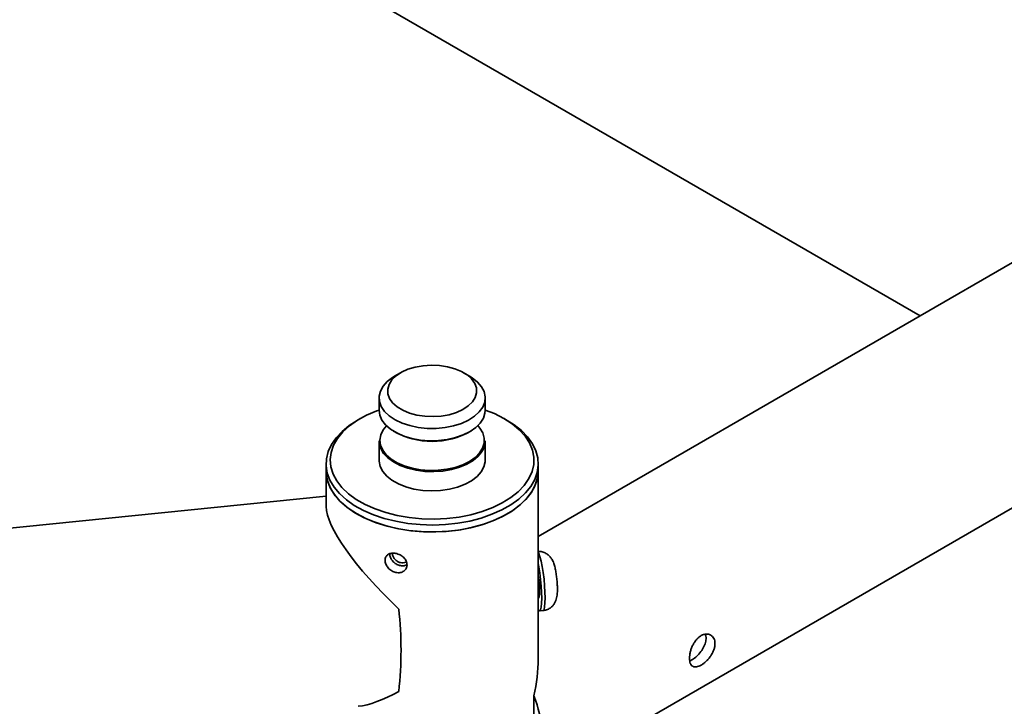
# Model space of a CAD drawing. Header units: millimetres. Extents: x 0 to 864, y 0 to 559.
# Tile 11 of 83: x 127 to 156, y 74 to 94. Entities that reach past the tile are written whole.
import ezdxf

# ---------------------------------------------------------------- set-up
doc = ezdxf.new("R2010")
doc.units = ezdxf.units.MM

msp = doc.modelspace()

# ---------------------------------------------------------------- linework, layer by layer
at = {"color": 7, "linetype": 'Continuous', "lineweight": 35}
for p, q in [((127.4258, 100.6167), (153.7403, 85.4256)), ((176.9013, 98.7962), (142.4927, 78.9325)), ((142.4927, 71.7158), (180.0261, 93.3834)), ((138.4395, 83.7522), (138.2627, 83.6501)), ((140.4727, 83.6501), (140.2959, 83.7522)), ((137.8052, 83.0124), (137.8052, 82.6496)), ((140.9302, 82.6496), (140.9302, 83.0124)), ((137.246, 82.3996), (137.1576, 82.3486)), ((141.5778, 82.3486), (141.4894, 82.3996)), ((137.8052, 81.7421), (137.8052, 81.1752)), ((140.9302, 81.1752), (140.9302, 81.7421)), ((136.2427, 81.0731), (136.2427, 80.869)), ((142.4927, 80.869), (142.4927, 81.0731)), ((136.2427, 80.869), (136.2427, 79.8096)), ((142.4927, 77.3137), (142.4927, 80.869)), ((136.2427, 80.1197), (116.9139, 78.1522)), ((142.4927, 77.2732), (142.4927, 77.3137)), ((142.4927, 75.3245), (142.4927, 77.2732)), ((142.4927, 77.1122), (142.4958, 77.1125)), ((142.5338, 76.7394), (142.6323, 76.7494)), ((142.3669, 74.2382), (142.3669, 73.3196))]:
    msp.add_line(p, q, dxfattribs=at)
at = {"color": 7, "linetype": 'Continuous', "lineweight": 35, "flags": 128}
for points in [[(139.8166, 83.9286), (140.0356, 83.8688), (140.2318, 83.7869), (140.3986, 83.6855), (140.5303, 83.5681), (140.6224, 83.4388), (140.6718, 83.3019), (140.6768, 83.1622), (140.6372, 83.0242), (140.5544, 82.8928), (140.4311, 82.7725), (140.2716, 82.6672), (140.0814, 82.5807), (139.8668, 82.5158), (139.6353, 82.4748), (139.3946, 82.459), (139.1531, 82.4691), (138.9188, 82.5046), (138.6998, 82.5643), (138.5036, 82.6463), (138.3368, 82.7476), (138.205, 82.865), (138.1129, 82.9943), (138.0635, 83.1312), (138.0586, 83.271), (138.0982, 83.4089), (138.181, 83.5403), (138.3043, 83.6607), (138.4637, 83.7659), (138.654, 83.8524), (138.8685, 83.9173), (139.1001, 83.9583), (139.3407, 83.9741), (139.5823, 83.9641), (139.8166, 83.9286)], [(140.4727, 83.6501), (140.5503, 83.6019), (140.7059, 83.4781), (140.8229, 83.3408), (140.8982, 83.1941), (140.9293, 83.0422), (140.9156, 82.8894), (140.8573, 82.7402), (140.7562, 82.5988), (140.6151, 82.4692), (140.4382, 82.3554), (140.2304, 82.2604), (139.9978, 82.187), (139.7471, 82.1374), (139.4855, 82.113), (139.2205, 82.1144), (138.9597, 82.1417), (138.7107, 82.194), (138.4806, 82.2699), (138.2759, 82.3671), (138.1027, 82.4829), (137.9659, 82.614), (137.8694, 82.7564), (137.816, 82.9063), (137.8073, 83.0592), (137.8434, 83.2108), (137.9234, 83.3566), (138.045, 83.4926), (138.2046, 83.6147), (138.2627, 83.6501)], [(137.8052, 82.6536), (137.7364, 82.6286), (137.4393, 82.5019), (137.1715, 82.355), (136.937, 82.1903), (136.7394, 82.0102), (136.5815, 81.8174), (136.466, 81.6149), (136.3944, 81.4057), (136.3678, 81.193), (136.3868, 80.98), (136.4509, 80.77), (136.5593, 80.5662), (136.7102, 80.3716), (136.9014, 80.1891), (137.13, 80.0217), (137.3925, 79.8717), (137.685, 79.7414), (138.003, 79.6329), (138.3416, 79.5478)], [(138.3416, 79.5478), (138.6958, 79.4873), (139.0602, 79.4525), (139.4293, 79.4437), (139.7974, 79.4612), (140.159, 79.5047), (140.5086, 79.5735), (140.8409, 79.6666), (141.1509, 79.7825), (141.4339, 79.9196), (141.6855, 80.0757), (141.902, 80.2484), (142.0801, 80.4352), (142.217, 80.6333), (142.3108, 80.8395), (142.3599, 81.0509), (142.3637, 81.2641), (142.3221, 81.4759), (142.2357, 81.6833), (142.1058, 81.8829), (141.9344, 82.0718), (141.7241, 82.247), (141.4781, 82.4061), (141.2001, 82.5465), (140.9302, 82.6536)], [(137.8052, 82.6496), (137.8252, 82.5056), (137.8896, 82.3572), (137.9965, 82.2172), (138.1428, 82.0896), (138.3244, 81.9782), (138.5359, 81.886), (138.7714, 81.8159), (139.0241, 81.7697), (139.2867, 81.7488), (139.5515, 81.7539), (139.8111, 81.7847), (140.0579, 81.8404), (140.2849, 81.9194), (140.4855, 82.0194), (140.6539, 82.1375), (140.7853, 82.2703), (140.876, 82.4141), (140.9232, 82.5647), (140.9302, 82.6496)], [(137.1576, 82.3486), (136.9281, 82.2006), (136.7143, 82.0261), (136.5377, 81.8382), (136.4008, 81.6396), (136.3055, 81.4331), (136.2533, 81.2215), (136.2447, 81.0078), (136.28, 80.795), (136.3587, 80.5862), (136.4796, 80.3841), (136.641, 80.1918), (136.8407, 80.0118), (137.0759, 79.8467), (137.3433, 79.6988), (137.639, 79.5703), (137.9591, 79.4628), (138.2989, 79.3779)], [(138.021, 82.1922), (137.9219, 82.0663), (137.8537, 81.9209), (137.8291, 81.7709), (137.8488, 81.6207), (137.9122, 81.4745), (138.0174, 81.3367), (138.1615, 81.2111), (138.3403, 81.1013), (138.5487, 81.0106), (138.7806, 80.9415), (139.0294, 80.896), (139.2879, 80.8755), (139.5487, 80.8805), (139.8043, 80.9108), (140.0474, 80.9657), (140.2709, 81.0435), (140.4684, 81.1419), (140.6343, 81.2582), (140.7637, 81.3891), (140.8529, 81.5306), (140.8995, 81.6789), (140.9019, 81.8295), (140.8603, 81.9782), (140.7756, 82.1207), (140.7108, 82.1959)], [(138.2989, 79.3779), (138.6537, 79.3168), (139.0185, 79.2804), (139.3883, 79.2692), (139.7577, 79.2832), (140.1217, 79.3224), (140.4751, 79.3862), (140.8129, 79.4736), (141.1305, 79.5835), (141.4233, 79.7144), (141.6873, 79.8642), (141.9187, 80.0311), (142.1142, 80.2126), (142.2713, 80.4062), (142.3875, 80.6091), (142.4614, 80.8185), (142.4919, 81.0316), (142.4784, 81.2452), (142.4214, 81.4564), (142.3214, 81.6622), (142.18, 81.8597), (141.9991, 82.0462), (141.7813, 82.219), (141.5778, 82.3486)], [(140.8209, 81.4108), (140.7245, 81.2948), (140.5741, 81.1689), (140.3889, 81.0594), (140.1743, 80.9696), (139.9366, 80.902), (139.6825, 80.8586), (139.4193, 80.8406), (139.1546, 80.8486), (138.8961, 80.8822), (138.6511, 80.9406), (138.4268, 81.022), (138.2295, 81.1242), (138.0649, 81.2441), (137.9379, 81.3784), (137.852, 81.5231), (137.8096, 81.6741), (137.8052, 81.7421)], [(140.8555, 81.4665), (140.836, 81.4336), (140.8209, 81.4108)], [(137.8052, 81.1752), (137.806, 81.1454), (137.8372, 80.9935), (137.9124, 80.8468), (138.0295, 80.7095), (138.1851, 80.5857), (138.3747, 80.4788), (138.5928, 80.3919), (138.8333, 80.3276)], [(138.8333, 80.3276), (139.0891, 80.2876), (139.3529, 80.2732), (139.6172, 80.2848), (139.8743, 80.3219), (140.1168, 80.3836), (140.3378, 80.4681), (140.5308, 80.5729), (140.6904, 80.6951), (140.812, 80.831), (140.8919, 80.9769), (140.9281, 81.1284), (140.9302, 81.1752)], [(136.2427, 80.869), (136.2458, 80.7888), (136.2841, 80.5762), (136.3657, 80.3678), (136.4895, 80.1663), (136.6537, 79.9747), (136.8559, 79.7957), (137.0935, 79.6317), (137.3629, 79.4851), (137.6605, 79.358), (137.9821, 79.252), (138.3231, 79.1688), (138.6788, 79.1094), (139.0441, 79.0747), (139.414, 79.0652), (139.7832, 79.081), (140.1466, 79.1219), (140.4991, 79.1874), (140.8357, 79.2764), (141.1517, 79.3878), (141.4426, 79.52), (141.7044, 79.6712), (141.9334, 79.8391), (142.1264, 80.0215), (142.2807, 80.2159), (142.3941, 80.4193), (142.4649, 80.6291), (142.4923, 80.8423), (142.4927, 80.869)], [(142.3042, 80.252), (142.1572, 80.0558), (141.971, 79.8711), (141.7483, 79.7003), (141.4922, 79.546), (141.2062, 79.4102), (140.8944, 79.2949), (140.5612, 79.2017), (140.2112, 79.132), (139.8494, 79.0865), (139.4809, 79.0662), (139.1107, 79.0711), (138.7442, 79.1013), (138.3864, 79.1562), (138.0423, 79.2353), (137.7169, 79.3372), (137.4147, 79.4607), (137.1399, 79.6039), (136.8963, 79.7649), (136.6875, 79.9414), (136.5162, 80.1309), (136.385, 80.3308), (136.2957, 80.5382), (136.2495, 80.7503), (136.2427, 80.869)], [(142.5437, 78.3344), (142.5099, 78.4272), (142.4927, 78.4599)], [(142.6323, 76.7494), (142.6384, 76.7512), (142.6625, 76.7855), (142.6806, 76.8617), (142.6918, 76.976), (142.6956, 77.1225), (142.6918, 77.2939), (142.6806, 77.4817), (142.6625, 77.6765), (142.6384, 77.8684), (142.6096, 78.0478), (142.5775, 78.2058), (142.5437, 78.3344)], [(142.4927, 76.7758), (142.5111, 76.7504), (142.5399, 76.7412), (142.564, 76.7755), (142.5821, 76.8517), (142.5933, 76.9659), (142.5972, 77.1125), (142.5933, 77.2839), (142.5821, 77.4717), (142.564, 77.6664), (142.5399, 77.8583), (142.5111, 78.0378), (142.4927, 78.1332)], [(142.4958, 77.1125), (142.5043, 77.1173), (142.5204, 77.1596), (142.5299, 77.2419), (142.5318, 77.357), (142.526, 77.4945), (142.5131, 77.6422), (142.4941, 77.7871), (142.4927, 77.7963)]]:
    msp.add_lwpolyline(points, dxfattribs=at)
at = {"color": 7, "linetype": 'Continuous', "lineweight": 35}
for centre, radius, start, end in [((139.3677, 84.0299), 2.2995, 240.20101, 299.79916), ((140.373, 81.7453), 0.5572, 329.98288, 359.67788), ((141.3416, 80.8833), 1.1512, 326.74237, 359.28805), ((127.5435, 75.5844), 10.9075, 353.62043, 6.37957), ((138.3534, 72.7137), 4.2933, 6.13162, 20.79936)]:
    msp.add_arc(centre, radius, start, end, dxfattribs=at)
for centre, major_axis, ratio, start_param, end_param in [((139.3677, 77.2966), (3.0469, -2.7525), 0.2522518, 3.365645, 4.6160401), ((139.3677, 73.5201), (2.2098, 3.8273), 0.5773346, 5.2130843, 5.4978278), ((139.3677, 77.2966), (2.88, 3.1881), 0.3804356, 3.5401779, 3.9934025)]:
    msp.add_ellipse(centre, major_axis=major_axis, ratio=ratio, start_param=start_param, end_param=end_param, dxfattribs=at)
for points, knots in [([(137.9823, 78.2313), (137.9823, 78.1941), (137.9906, 78.1549), (138.0139, 78.0977), (138.0236, 78.0787), (138.0464, 78.0419), (138.0594, 78.0243), (138.0884, 77.9908), (138.1045, 77.9748), (138.1389, 77.9459), (138.1571, 77.9328), (138.1956, 77.9096), (138.2159, 77.8995), (138.2569, 77.8832), (138.2778, 77.8768), (138.3205, 77.8679), (138.3416, 77.8654), (138.3832, 77.8645), (138.404, 77.8659), (138.4437, 77.8728), (138.4626, 77.8781), (138.4984, 77.8924), (138.5155, 77.9014), (138.546, 77.9224), (138.5598, 77.9344), (138.5842, 77.9614), (138.5946, 77.9762), (138.6112, 78.0076), (138.6177, 78.0244), (138.6263, 78.0594), (138.6284, 78.0773), (138.6284, 78.1139), (138.6262, 78.1329), (138.6176, 78.1701), (138.6112, 78.1885), (138.5944, 78.2249), (138.5839, 78.2429), (138.5597, 78.2769), (138.5459, 78.2932), (138.5149, 78.3244), (138.4982, 78.3388), (138.4624, 78.3652), (138.4432, 78.3774), (138.4034, 78.3987), (138.383, 78.4079), (138.3413, 78.4232), (138.3198, 78.4294), (138.2776, 78.4382), (138.2567, 78.441), (138.2154, 78.4431), (138.1952, 78.4423), (138.157, 78.4374), (138.1385, 78.4332), (138.104, 78.4214), (138.0882, 78.4139), (138.0593, 78.3956), (138.0461, 78.3847), (138.0234, 78.3604), (138.0138, 78.3469), (137.9982, 78.3173), (137.9922, 78.3011), (137.9844, 78.2675), (137.9823, 78.2498), (137.9823, 78.2313)], [0, 0, 0, 0, 0.0625, 0.0625, 0.09375, 0.09375, 0.125, 0.125, 0.15625, 0.15625, 0.1875, 0.1875, 0.21875, 0.21875, 0.25, 0.25, 0.28125, 0.28125, 0.3125, 0.3125, 0.34375, 0.34375, 0.375, 0.375, 0.40625, 0.40625, 0.4375, 0.4375, 0.46875, 0.46875, 0.5, 0.5, 0.53125, 0.53125, 0.5625, 0.5625, 0.59375, 0.59375, 0.625, 0.625, 0.65625, 0.65625, 0.6875, 0.6875, 0.71875, 0.71875, 0.75, 0.75, 0.78125, 0.78125, 0.8125, 0.8125, 0.84375, 0.84375, 0.875, 0.875, 0.90625, 0.90625, 0.9375, 0.9375, 0.96875, 0.96875, 1, 1, 1, 1]), ([(138.1115, 78.4361), (138.1149, 78.4037), (138.1216, 78.3388), (138.1745, 78.2398), (138.2534, 78.1546), (138.3539, 78.0931), (138.4631, 78.0651), (138.559, 78.0674), (138.6063, 78.0914), (138.6245, 78.1007)], [0, 0, 0, 0, 0.1506917, 0.3013547, 0.4527597, 0.6046566, 0.7557521, 0.9060122, 1, 1, 1, 1]), ([(138.4378, 78.1625), (138.42, 78.1673), (138.375, 78.1795), (138.308, 78.2206), (138.247, 78.2837), (138.2101, 78.3564), (138.1949, 78.4114), (138.2003, 78.4361), (138.2009, 78.439)], [0, 0, 0, 0, 0.1369693, 0.3466692, 0.5559882, 0.7644888, 0.9730071, 1, 1, 1, 1]), ([(142.6329, 76.7533), (142.6678, 76.7578), (142.7419, 76.7673), (142.8394, 76.8203), (142.9194, 76.8894), (142.976, 76.9664), (143.0138, 77.0456), (143.0371, 77.1256), (143.0518, 77.217), (143.0582, 77.326), (143.0565, 77.4655), (143.0469, 77.6158), (143.0303, 77.7695), (143.0078, 77.9157), (142.9847, 78.0251), (142.9617, 78.1084), (142.9361, 78.1835), (142.8961, 78.2682), (142.8279, 78.3565), (142.7439, 78.4265), (142.6387, 78.4747), (142.5499, 78.4971), (142.5008, 78.4909), (142.4927, 78.4899)], [0, 0, 0, 0, 0.0433387, 0.0919497, 0.1351977, 0.1749459, 0.2125699, 0.2507964, 0.2948933, 0.3601402, 0.4218753, 0.4860979, 0.547785, 0.6097824, 0.674264, 0.7069215, 0.7444338, 0.8019043, 0.8456864, 0.8900504, 0.9386776, 0.989903, 1, 1, 1, 1]), ([(138.6054, 78.1908), (138.6007, 78.1868), (138.578, 78.1677), (138.5189, 78.1536), (138.4649, 78.1596), (138.4378, 78.1625)], [0, 0, 0, 0, 0.1167534, 0.5583528, 1, 1, 1, 1]), ([(147.2905, 76.0135), (147.2656, 75.9992), (147.2415, 75.9819), (147.1946, 75.9417), (147.172, 75.9189), (147.1299, 75.8694), (147.11, 75.8425), (147.0728, 75.7847), (147.056, 75.7546), (147.0256, 75.6923), (147.012, 75.6597), (146.9886, 75.5945), (146.9788, 75.5619), (146.963, 75.4969), (146.9569, 75.4644), (146.949, 75.4024), (146.947, 75.3726), (146.947, 75.3153), (146.9491, 75.2886), (146.9571, 75.2396), (146.9631, 75.217), (146.9791, 75.1771), (146.9889, 75.1599), (147.0122, 75.1309), (147.026, 75.119), (147.0564, 75.1014), (147.0732, 75.0957), (147.1103, 75.09), (147.1304, 75.0901), (147.1727, 75.0964), (147.1951, 75.1024), (147.2421, 75.1203), (147.2661, 75.1319), (147.3152, 75.1602), (147.3405, 75.1772), (147.3904, 75.2152), (147.415, 75.2363), (147.4634, 75.2826), (147.4872, 75.3078), (147.5317, 75.3604), (147.5527, 75.3881), (147.5919, 75.4462), (147.6096, 75.476), (147.6406, 75.5363), (147.6541, 75.5674), (147.676, 75.6292), (147.6842, 75.6597), (147.6954, 75.72), (147.6983, 75.7499), (147.6983, 75.8066), (147.6955, 75.8336), (147.6842, 75.885), (147.6758, 75.9089), (147.6541, 75.952), (147.6406, 75.9714), (147.6093, 76.0052), (147.5917, 76.0193), (147.5529, 76.0417), (147.5315, 76.05), (147.4868, 76.0602), (147.4635, 76.0621), (147.415, 76.0594), (147.3899, 76.0547), (147.3402, 76.0389), (147.3153, 76.0279), (147.2905, 76.0135)], [0, 0, 0, 0, 0.03125, 0.03125, 0.0625, 0.0625, 0.09375, 0.09375, 0.125, 0.125, 0.15625, 0.15625, 0.1875, 0.1875, 0.21875, 0.21875, 0.25, 0.25, 0.28125, 0.28125, 0.3125, 0.3125, 0.34375, 0.34375, 0.375, 0.375, 0.40625, 0.40625, 0.4375, 0.4375, 0.46875, 0.46875, 0.5, 0.5, 0.53125, 0.53125, 0.5625, 0.5625, 0.59375, 0.59375, 0.625, 0.625, 0.65625, 0.65625, 0.6875, 0.6875, 0.71875, 0.71875, 0.75, 0.75, 0.78125, 0.78125, 0.8125, 0.8125, 0.84375, 0.84375, 0.875, 0.875, 0.90625, 0.90625, 0.9375, 0.9375, 0.96875, 0.96875, 1, 1, 1, 1]), ([(147.406, 76.0546), (147.4116, 76.045), (147.4377, 75.9998), (147.4368, 75.8849), (147.3987, 75.7301), (147.3137, 75.574), (147.1985, 75.4354), (147.0716, 75.326), (146.9935, 75.2892), (146.957, 75.2719)], [0, 0, 0, 0, 0.0437167, 0.2061222, 0.3663882, 0.5276293, 0.6914869, 0.8556234, 1, 1, 1, 1])]:
    msp.add_open_spline(points, degree=3, knots=knots, dxfattribs=at)

doc.saveas('drawing.dxf')
